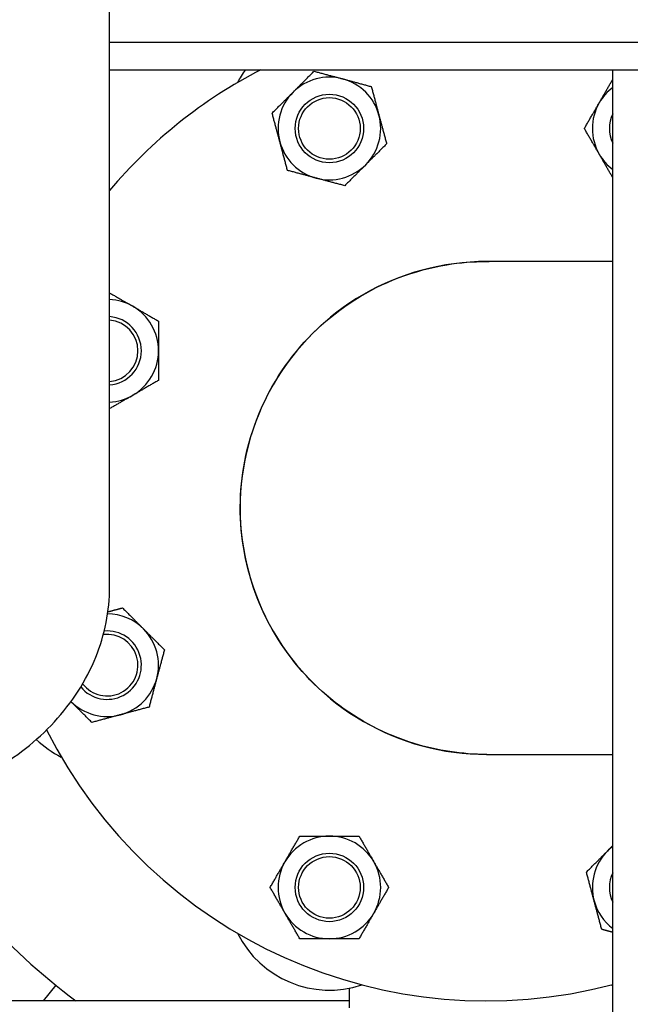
# Paper-space layout 'SHEET_3' of a CAD drawing. Header units: inches. Extents: x 3 to 360, y 8 to 227.
# Tile 29 of 117: x 46.43 to 52.01, y 163.86 to 172.85. Entities that reach past the tile are written whole.
import ezdxf

# ---------------------------------------------------------------- set-up
doc = ezdxf.new("R2010")
doc.units = ezdxf.units.IN
doc.header["$LTSCALE"] = 10.666667
doc.header["$MEASUREMENT"] = 0
doc.layers.get('0').update_dxf_attribs({"lineweight": 25})

psp = doc.layouts.new('SHEET_3')

# ---------------------------------------------------------------- linework, layer by layer
for p, q in [((47.2535, 172.5062), (47.2535, 173.6536)), ((57.5583, 172.6396), (47.2535, 172.6396)), ((47.2535, 170.5448), (47.2535, 172.5062)), ((47.2535, 172.3896), (57.6451, 172.3896)), ((51.848, 154.8271), (51.848, 172.3896)), ((51.848, 170.6396), (50.697, 170.6396)), ((47.2535, 167.6746), (47.2535, 170.5448)), ((50.697, 166.1396), (51.848, 166.1396)), ((46.7624, 164.0323), (46.6469, 163.8896)), ((49.4455, 163.8266), (49.4455, 164.006)), ((49.4455, 163.8896), (42.8837, 163.8896))]:
    psp.add_line(p, q)
for centre, radius in [((49.2604, 171.8542), 0.3125), ((49.2604, 171.8542), 0.2813), ((49.2604, 164.9251), 0.3125), ((49.2604, 164.9251), 0.2813)]:
    psp.add_circle(centre, radius)
for centre, radius, start, end in [((50.6955, 168.3896), 4.5, 117.26604, 139.89711), ((49.2604, 171.8542), 0.9375, 145.16964, 153.47463), ((49.2604, 171.8542), 0.4687, 75, 135), ((49.2604, 171.8542), 0.4687, 15, 75), ((49.2604, 171.8542), 0.4687, 135, 195), ((52.1306, 171.8542), 0.4688, 127.06429, 150), ((52.1306, 171.8542), 0.4687, 150, 210), ((49.2604, 171.8542), 0.4687, 315, 15), ((52.1306, 171.8542), 0.3125, 154.69781, 205.30219), ((49.2604, 171.8542), 0.4687, 195, 255), ((52.1306, 171.8542), 0.4688, 210, 232.93571), ((49.2604, 171.8542), 0.4687, 255, 315), ((50.6955, 168.3896), 2.25, 89.98097, 270.01903), ((47.2309, 169.8247), 0.4687, 60, 87.24284), ((47.2309, 169.8247), 0.4687, 0, 60), ((47.2309, 169.8247), 0.3125, 274.13774, 85.86226), ((47.2309, 169.8247), 0.2813, 274.59843, 85.40157), ((47.2309, 169.8247), 0.4687, 300, 0), ((47.2309, 169.8247), 0.4687, 272.75716, 300), ((47.2309, 166.9546), 0.4687, 45, 89.52894), ((47.2309, 166.9546), 0.3125, 219.54964, 94.99865), ((47.2309, 166.9546), 0.2813, 217.26262, 97.25383), ((47.2309, 166.9546), 0.4687, 345, 45), ((47.2309, 166.9546), 0.4687, 285, 345), ((47.2309, 166.9546), 0.4687, 225.22803, 285), ((50.6955, 168.3896), 4.5, 206.76748, 284.83999), ((47.2309, 166.9546), 0.9375, 226.38469, 243.47463), ((50.6955, 168.8896), 6.25, 210.94682, 233.1301), ((49.2604, 164.9251), 0.4687, 90, 150), ((49.2604, 164.9251), 0.4687, 30, 90), ((52.1306, 164.9251), 0.4687, 135, 195), ((52.1306, 164.9251), 0.4687, 127.06429, 135), ((49.2604, 164.9251), 0.4687, 150, 210), ((49.2604, 164.9251), 0.4687, 330, 30), ((52.1306, 164.9251), 0.3125, 154.69781, 205.30219), ((52.1306, 164.9251), 0.4687, 195, 232.93571), ((49.2604, 164.9251), 0.4687, 210, 270), ((49.2604, 164.9251), 0.4687, 270, 330), ((49.2604, 164.9251), 0.9375, 206.52537, 288.47463), ((52.1306, 164.9251), 0.9375, 251.52537, 252.46097)]:
    psp.add_arc(centre, radius, start, end)
for points, weights in [([(48.929, 172.1856), (49.0178, 172.2744), (49.1203, 172.377)], [1, 1.0930923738, 1.10906450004]), ([(49.1203, 172.377), (49.2604, 172.3395), (49.3817, 172.307)], [1.10906450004, 1.0930923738, 1]), ([(49.3817, 172.307), (49.5031, 172.2744), (49.6432, 172.2369)], [1, 1.0930923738, 1.10906450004]), ([(49.6432, 172.2369), (49.6807, 172.0968), (49.7132, 171.9755)], [1.10906450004, 1.0930923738, 1]), ([(51.7246, 172.0886), (51.7825, 172.1889), (51.848, 172.3023)], [1, 1.08527684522, 1.10583906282]), ([(48.7376, 171.9943), (48.8402, 172.0968), (48.929, 172.1856)], [1.10906450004, 1.0930923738, 1]), ([(51.5893, 171.8542), (51.6618, 171.9798), (51.7246, 172.0886)], [1.10906450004, 1.0930923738, 1]), ([(48.8077, 171.7329), (48.7751, 171.8542), (48.7376, 171.9943)], [1, 1.0930923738, 1.10906450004]), ([(49.7132, 171.9755), (49.7457, 171.8542), (49.7833, 171.7141)], [1, 1.0930923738, 1.10906450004]), ([(51.7246, 171.6198), (51.6618, 171.7286), (51.5893, 171.8542)], [1, 1.0930923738, 1.10906450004]), ([(48.8777, 171.4714), (48.8402, 171.6115), (48.8077, 171.7329)], [1.10906450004, 1.0930923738, 1]), ([(49.7833, 171.7141), (49.6807, 171.6115), (49.5919, 171.5227)], [1.10906450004, 1.0930923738, 1]), ([(51.848, 171.406), (51.7825, 171.5194), (51.7246, 171.6198)], [1.10583906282, 1.08527684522, 1]), ([(49.5919, 171.5227), (49.5031, 171.4339), (49.4005, 171.3314)], [1, 1.0930923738, 1.10906450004]), ([(49.1391, 171.4014), (49.0178, 171.4339), (48.8777, 171.4714)], [1, 1.0930923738, 1.10906450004]), ([(49.4005, 171.3314), (49.2604, 171.3689), (49.1391, 171.4014)], [1.10906450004, 1.0930923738, 1]), ([(47.2535, 170.3529), (47.3658, 170.2881), (47.4653, 170.2306)], [1.10547205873, 1.08452621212, 1]), ([(47.4653, 170.2306), (47.5741, 170.1678), (47.6997, 170.0953)], [1, 1.0930923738, 1.10906450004]), ([(47.6997, 170.0953), (47.6997, 169.9503), (47.6997, 169.8247)], [1.10906450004, 1.0930923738, 1]), ([(47.6997, 169.8247), (47.6997, 169.6991), (47.6997, 169.5541)], [1, 1.0930923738, 1.10906450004]), ([(47.6997, 169.5541), (47.5741, 169.4815), (47.4653, 169.4187)], [1.10906450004, 1.0930923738, 1]), ([(47.4653, 169.4187), (47.3658, 169.3613), (47.2535, 169.2964)], [1, 1.08452621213, 1.10547205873]), ([(47.2374, 167.4416), (47.3007, 167.4585), (47.371, 167.4774)], [1.07319751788, 1.10098875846, 1.10906450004]), ([(47.371, 167.4774), (47.4736, 167.3748), (47.5624, 167.286)], [1.10906450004, 1.0930923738, 1]), ([(47.5624, 167.286), (47.6512, 167.1972), (47.7538, 167.0947)], [1, 1.0930923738, 1.10906450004]), ([(47.7538, 167.0947), (47.7162, 166.9546), (47.6837, 166.8332)], [1.10906450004, 1.0930923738, 1]), ([(47.6837, 166.8332), (47.6512, 166.7119), (47.6137, 166.5718)], [1, 1.0930923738, 1.10906450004]), ([(47.0909, 166.4317), (46.989, 166.5336), (46.9008, 166.6218)], [1.10906450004, 1.09320099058, 1.00126256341]), ([(47.6137, 166.5718), (47.4736, 166.5343), (47.3523, 166.5018)], [1.10906450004, 1.0930923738, 1]), ([(47.3523, 166.5018), (47.2309, 166.4693), (47.0909, 166.4317)], [1, 1.0930923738, 1.10906450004]), ([(48.8545, 165.1595), (48.9173, 165.2682), (48.9898, 165.3938)], [1, 1.0930923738, 1.10906450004]), ([(48.9898, 165.3938), (49.1348, 165.3938), (49.2604, 165.3938)], [1.10906450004, 1.0930923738, 1]), ([(49.2604, 165.3938), (49.386, 165.3938), (49.5311, 165.3938)], [1, 1.0930923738, 1.10906450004]), ([(49.5311, 165.3938), (49.6036, 165.2682), (49.6664, 165.1595)], [1.10906450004, 1.0930923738, 1]), ([(51.6077, 165.0652), (51.7103, 165.1677), (51.7991, 165.2565)], [1.10906450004, 1.0930923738, 1]), ([(51.7991, 165.2565), (51.8234, 165.2809), (51.848, 165.3055)], [1, 1.02389356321, 1.04270667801]), ([(48.7192, 164.9251), (48.7917, 165.0507), (48.8545, 165.1595)], [1.10906450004, 1.0930923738, 1]), ([(49.6664, 165.1595), (49.7292, 165.0507), (49.8017, 164.9251)], [1, 1.0930923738, 1.10906450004]), ([(51.6778, 164.8038), (51.6453, 164.9251), (51.6077, 165.0652)], [1, 1.0930923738, 1.10906450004]), ([(48.8545, 164.6907), (48.7917, 164.7995), (48.7192, 164.9251)], [1, 1.0930923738, 1.10906450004]), ([(49.8017, 164.9251), (49.7292, 164.7995), (49.6664, 164.6907)], [1.10906450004, 1.0930923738, 1]), ([(51.7478, 164.5424), (51.7103, 164.6824), (51.6778, 164.8038)], [1.10906450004, 1.0930923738, 1]), ([(48.9898, 164.4563), (48.9173, 164.5819), (48.8545, 164.6907)], [1.10906450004, 1.0930923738, 1]), ([(49.6664, 164.6907), (49.6036, 164.5819), (49.5311, 164.4563)], [1, 1.0930923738, 1.10906450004]), ([(51.848, 164.5155), (51.8, 164.5284), (51.7478, 164.5424)], [1.08614041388, 1.10305718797, 1.10906450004]), ([(49.2604, 164.4563), (49.1348, 164.4563), (48.9898, 164.4563)], [1, 1.0930923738, 1.10906450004]), ([(49.5311, 164.4563), (49.386, 164.4563), (49.2604, 164.4563)], [1.10906450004, 1.0930923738, 1])]:
    psp.add_rational_spline(points, weights, degree=2)
for points, knots in [([(50.697, 166.1396), (50.4725, 166.1396), (50.2481, 166.1735), (49.7739, 166.3197), (49.529, 166.4473), (49.0965, 166.784), (48.9101, 166.9943), (48.6203, 167.4768), (48.5203, 167.7507), (48.4307, 168.3098), (48.4386, 168.5944), (48.562, 169.162), (48.6858, 169.443), (49.0285, 169.9276), (49.2446, 170.133), (49.7472, 170.4517), (50.0356, 170.5614), (50.4534, 170.6297), (50.5744, 170.6395), (50.6954, 170.6396)], [-16.484347, -16.484347, -16.484347, -16.484347, -14.91368, -14.91368, -13.012353, -13.012353, -11.078459, -11.078459, -9.074558, -9.074558, -7.116359, -7.116359, -5.01026, -5.01026, -2.962757, -2.962757, -0.846548, -0.846548, 0, 0, 0, 0]), ([(50.697, 166.1396), (50.4725, 166.1396), (50.2481, 166.1735), (49.7739, 166.3197), (49.529, 166.4473), (49.0965, 166.784), (48.9101, 166.9943), (48.6203, 167.4768), (48.5203, 167.7507), (48.4307, 168.3098), (48.4386, 168.5944), (48.562, 169.162), (48.6858, 169.443), (49.0285, 169.9276), (49.2446, 170.133), (49.7472, 170.4517), (50.0356, 170.5614), (50.4534, 170.6297), (50.5744, 170.6395), (50.6954, 170.6396)], [-16.484347, -16.484347, -16.484347, -16.484347, -14.91366, -14.91366, -13.012335, -13.012335, -11.078445, -11.078445, -9.074546, -9.074546, -7.116349, -7.116349, -5.010254, -5.010254, -2.962753, -2.962753, -0.846547, -0.846547, 0, 0, 0, 0]), ([(44.7081, 165.6129), (44.9605, 165.6129), (45.2128, 165.6429), (45.6982, 165.7623), (45.9313, 165.8515), (46.3589, 166.0866), (46.5536, 166.2326), (46.8833, 166.5759), (47.0182, 166.7738), (47.1976, 167.1916), (47.2469, 167.4091), (47.2533, 167.6437), (47.2535, 167.6592), (47.2535, 167.6746)], [4.712389, 4.712389, 4.712389, 4.712389, 5.026548, 5.026548, 5.340708, 5.340708, 5.654867, 5.654867, 5.969026, 5.969026, 6.262525, 6.262525, 6.283185, 6.283185, 6.283185, 6.283185])]:
    psp.add_open_spline(points, degree=3, knots=knots)
for points in [[(50.6954, 170.6396), (50.6959, 170.6396), (50.6965, 170.6396), (50.697, 170.6396)], [(50.6954, 170.6396), (50.7039, 170.6396), (50.7123, 170.6396), (50.7208, 170.6395)]]:
    psp.add_open_spline(points, degree=3)

doc.saveas('drawing.dxf')
